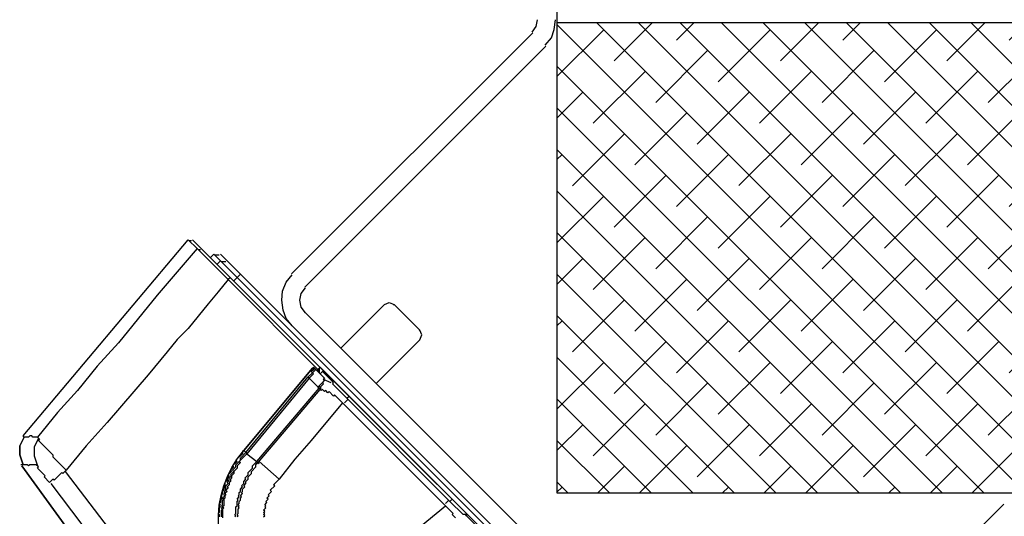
# Model space of a CAD drawing. Header units: inches. Extents: x 19734 to 55198, y -1945 to 10268.
# Tile 29 of 53: x 48637 to 48703, y 453 to 487. Entities that reach past the tile are written whole.
import ezdxf

# ---------------------------------------------------------------- set-up
doc = ezdxf.new("R2010")
doc.units = ezdxf.units.IN
doc.header["$MEASUREMENT"] = 0
doc.layers.add('G-ANNO-SYMB', color=7, linetype='Continuous', lineweight=30)

msp = doc.modelspace()

# ---------------------------------------------------------------- hatches: boundary and pattern name
at = {"layer": 'G-ANNO-SYMB'}
h = msp.add_hatch(dxfattribs=at)
h.set_pattern_fill('ANSI38', color=256, scale=15.816667, angle=90)
h.set_pattern_definition([(135, (80403.744, -17658.5791), (-1.39800904, -1.39800904), []), (225, (80403.744, -17658.5791), (-1.39800904, -4.19402711), [4.94270835, -2.965625])])
h.paths.add_polyline_path([(48756.4442, 455.03135), (48756.4442, 486.66468), (48672.78874, 486.66468), (48672.78874, 455.03135)])
h.paths.add_polyline_path([(48840.10344, 455.03135), (48840.10344, 469.07736), (48829.39878, 486.66468), (48758.42128, 486.66468), (48758.42128, 455.03135)])

# ---------------------------------------------------------------- linework, layer by layer
for p, q in [((48672.78874, 591.77397), (48672.78874, 455.03135)), ((48672.78874, 486.66468), (48829.39878, 486.66468)), ((48672.78874, 455.03135), (48848.65265, 455.03135))]:
    msp.add_line(p, q, dxfattribs=at)
for points in [[(48671.11113, 486.02055), (48671.39073, 486.39335), (48671.48393, 486.85936)], [(48671.99654, 485.13514), (48672.41594, 485.64775), (48672.60234, 486.20695), (48672.69554, 486.85936)], [(48671.15773, 485.97395), (48654.94083, 469.75705)], [(48672.04314, 485.08854), (48655.82623, 468.87164)], [(48648.2164, 471.9892), (48648.06728, 471.9892)], [(48648.29096, 472.06376), (48681.2467, 439.10803), (48657.90927, 462.44546)], [(48650.82602, 469.5287), (48650.6769, 469.37958), (48648.58921, 471.46728)], [(48648.81289, 471.39272), (48648.66377, 471.39272)], [(48649.48393, 470.87079), (48649.70761, 471.09447), (48650.15498, 470.64711), (48649.9313, 470.42343)], [(48650.08042, 471.01991), (48649.78217, 471.01991)], [(48650.15498, 471.09447), (48688.85187, 432.39758)], [(48650.15498, 470.64711), (48651.27338, 469.5287), (48687.36066, 433.44143), (48688.4045, 432.39758)], [(48650.52778, 470.57255), (48650.22954, 470.57255)], [(48651.0497, 469.30502), (48651.27338, 469.5287), (48651.49707, 469.75239)], [(48687.46784, 437.23004), (48686.95523, 436.81063), (48686.34943, 436.57763), (48685.74363, 436.53103), (48685.13782, 436.57763), (48684.53202, 436.81063), (48684.01942, 437.23004), (48654.98743, 466.26202), (48654.56803, 466.77463), (48654.38162, 467.33383), (48654.28842, 467.98623), (48654.33502, 468.59204), (48654.56803, 469.19784), (48654.98743, 469.71044)], [(48656.7163, 463.34018), (48650.6769, 469.37958), (48650.00586, 468.55942), (48649.33481, 467.73925), (48648.66377, 466.91909), (48647.99272, 466.09892), (48647.24712, 465.35332), (48646.57607, 464.53315), (48645.30855, 462.96738), (48642.54981, 459.76128), (48641.13316, 458.19551), (48639.79107, 456.55518), (48639.56739, 456.3315), (48639.49283, 456.40606), (48638.9709, 455.88414), (48638.89634, 455.9587), (48638.67266, 455.73501), (48638.29986, 456.10782), (48638.37442, 456.18238), (48637.8525, 456.7043), (48637.92706, 456.77886), (48637.77794, 456.92798), (48637.62882, 456.92798), (48637.47969, 456.92798), (48637.33057, 456.92798), (48637.25601, 456.85342), (48637.18145, 456.92798), (48637.03233, 456.92798), (48636.88321, 456.92798), (48636.73409, 456.92798)], [(48686.58243, 438.11544), (48686.20963, 437.83584), (48685.74363, 437.74264), (48685.27762, 437.83584), (48684.90482, 438.11544), (48655.87283, 467.14743), (48655.59323, 467.52023), (48655.50003, 467.98623), (48655.59323, 468.45224), (48655.87283, 468.82504)], [(48658.24945, 464.77081), (48661.18527, 467.70663), (48661.51147, 467.84643), (48661.83767, 467.70663), (48661.79107, 467.66003)], [(48661.83767, 467.70663), (48663.56188, 465.98242), (48663.51528, 465.93582)], [(48660.62606, 462.3942), (48663.56188, 465.33002), (48663.70168, 465.65622), (48663.56188, 465.98242)], [(48660.14608, 449.9193), (48665.29075, 454.16924), (48658.35663, 461.10337), (48657.83471, 461.62529), (48657.76015, 461.55073), (48657.4619, 461.84897), (48657.38734, 461.77441), (48657.23822, 461.92353), (48657.16366, 461.84897), (48657.01454, 461.9981), (48656.93998, 461.92353), (48656.86542, 461.9981), (48656.93998, 462.07266), (48656.86542, 462.14722), (48657.0891, 462.3709), (48657.01454, 462.44546), (48657.16366, 462.59458), (48657.0891, 462.66914), (48657.16366, 462.7437), (48656.56718, 463.34018), (48656.49262, 463.41474), (48656.41806, 463.4893), (48656.3435, 463.41474), (48656.41806, 463.4893), (48656.49262, 463.41474), (48656.41806, 463.34018), (48656.41806, 463.4893), (48656.3435, 463.41474), (48656.26894, 463.34018)], [(48658.65487, 461.40161), (48657.68559, 462.3709), (48657.76015, 462.44546), (48657.68559, 462.52002), (48657.01454, 463.19106), (48657.0891, 463.26562), (48656.86542, 463.4893), (48656.7163, 463.34018), (48656.79086, 463.26562), (48656.79086, 463.41474), (48656.79086, 463.26562), (48656.7163, 463.19106)], [(48656.86542, 463.4893), (48656.79086, 463.41474)], [(48651.64619, 457.82271), (48651.72075, 457.89727), (48651.86987, 457.74815), (48656.04525, 462.81826), (48656.3435, 463.1165), (48656.26894, 463.19106), (48656.41806, 463.34018), (48656.49262, 463.41474), (48656.56718, 463.34018), (48656.49262, 463.41474), (48656.41806, 463.34018)], [(48651.72075, 457.89727), (48656.3435, 463.41474), (48651.72075, 457.89727)], [(48656.56718, 463.34018), (48656.3435, 463.1165), (48656.41806, 463.04194), (48656.11982, 462.7437), (48656.04525, 462.81826)], [(48656.49262, 463.41474), (48656.86542, 463.04194), (48656.49262, 463.41474)], [(48656.64174, 463.26562), (48656.7163, 463.34018), (48656.64174, 463.26562)], [(48656.79086, 463.1165), (48656.79086, 463.26562), (48656.79086, 463.1165)], [(48657.90927, 462.44546), (48657.76015, 462.59458), (48657.0891, 463.26562), (48657.01454, 463.19106), (48656.86542, 463.04194)], [(48651.27338, 453.42364), (48651.34794, 453.4982), (48651.27338, 453.57276), (48651.34794, 453.64732), (48651.34794, 453.79644), (48651.34794, 453.94556), (48651.4225, 454.02012), (48651.34794, 454.09468), (48651.4225, 454.16924), (48651.34794, 454.2438), (48651.4225, 454.31837), (48651.4225, 454.46749), (48651.49707, 454.54205), (48651.49707, 454.69117), (48651.57163, 454.76573), (48651.49707, 454.84029), (48651.64619, 454.98941), (48651.57163, 455.06397), (48651.64619, 455.13853), (48651.64619, 455.28765), (48651.79531, 455.43677), (48651.72075, 455.51133), (48651.86987, 455.66045), (48651.86987, 455.80958), (48652.01899, 455.9587), (48652.01899, 456.10782), (48652.24267, 456.3315), (48652.24267, 456.48062), (48652.54091, 456.77886), (48652.54091, 456.92798), (48652.61547, 457.00254), (48652.69003, 457.0771), (48656.86542, 461.9981), (48656.93998, 462.07266), (48656.79086, 462.22178)], [(48657.16366, 462.7437), (48657.0891, 462.66914), (48657.16366, 462.59458), (48656.7163, 462.14722), (48656.79086, 462.07266), (48656.86542, 461.9981)], [(48657.61102, 462.44546), (48657.0891, 462.66914)], [(48666.78196, 453.57276), (48665.73812, 454.61661), (48657.76015, 462.59458)], [(48666.7074, 453.4982), (48666.63284, 453.57276), (48666.48372, 453.57276), (48665.589, 454.46749), (48658.65487, 461.40161), (48658.80399, 461.55073)], [(48658.35663, 461.10337), (48656.26894, 458.56831), (48655.15053, 457.30078), (48654.10668, 455.9587), (48654.03212, 455.88414)], [(48658.72943, 461.32705), (48658.50575, 461.10337)], [(48637.92706, 458.71743), (48637.62882, 458.12095), (48637.62882, 457.52447), (48637.8525, 456.85342)], [(48637.8525, 458.79199), (48638.00162, 458.64287), (48637.92706, 458.56831), (48638.89634, 457.59903), (48638.89634, 457.44991), (48639.79107, 456.55518)], [(48650.22954, 453.42364), (48650.22954, 453.57276), (48650.22954, 453.72188), (48650.22954, 453.871), (48650.3041, 453.94556), (48650.22954, 454.02012), (48650.3041, 454.09468), (48650.22954, 454.16924), (48650.3041, 454.2438), (48650.3041, 454.39293), (48650.3041, 454.54205), (48650.37866, 454.61661), (48650.3041, 454.69117), (48650.45322, 454.84029), (48650.37866, 454.91485), (48650.45322, 454.98941), (48650.45322, 455.13853), (48650.52778, 455.21309), (48650.52778, 455.36221), (48650.52778, 455.51133), (48650.6769, 455.66045), (48650.60234, 455.73501), (48650.75146, 455.88414), (48650.75146, 456.03326), (48650.90058, 456.18238), (48650.82602, 456.25694), (48651.0497, 456.48062), (48650.97514, 456.55518), (48651.19882, 456.77886), (48651.19882, 456.92798), (48651.49707, 457.22622), (48651.49707, 457.37535), (48651.86987, 457.74815), (48651.94443, 457.67359), (48651.4225, 457.15166), (48651.49707, 457.0771), (48651.27338, 456.85342), (48651.27338, 456.7043), (48651.0497, 456.48062), (48651.0497, 456.3315), (48650.90058, 456.18238), (48650.90058, 456.03326), (48650.82602, 455.9587), (48650.82602, 455.80958), (48650.75146, 455.73501), (48650.75146, 455.58589), (48650.60234, 455.43677), (48650.6769, 455.36221), (48650.52778, 455.21309), (48650.60234, 455.13853), (48650.45322, 454.98941), (48650.52778, 454.91485), (48650.45322, 454.84029), (48650.45322, 454.69117), (48650.37866, 454.61661), (48650.37866, 454.46749), (48650.37866, 454.31837), (48650.37866, 454.16924), (48650.3041, 454.09468), (48650.37866, 454.02012), (48650.3041, 453.94556), (48650.3041, 453.79644), (48650.3041, 453.64732), (48650.3041, 453.4982), (48650.3041, 453.34908)], [(48651.12426, 453.42364), (48651.19882, 453.4982), (48651.12426, 453.57276), (48651.19882, 453.64732), (48651.19882, 453.79644), (48651.19882, 453.94556), (48651.19882, 454.09468), (48651.27338, 454.16924), (48651.27338, 454.31837), (48651.27338, 454.46749), (48651.34794, 454.54205), (48651.27338, 454.61661), (48651.4225, 454.76573), (48651.34794, 454.84029), (48651.4225, 454.91485), (48651.4225, 455.06397), (48651.49707, 455.13853), (48651.49707, 455.28765), (48651.64619, 455.43677), (48651.57163, 455.51133), (48651.72075, 455.66045), (48651.72075, 455.80958), (48651.86987, 455.9587), (48651.79531, 456.03326), (48652.01899, 456.25694), (48652.01899, 456.40606), (48652.31723, 456.7043), (48652.31723, 456.85342), (48652.61547, 457.15166), (48652.76459, 457.00254)], [(48653.06284, 453.42364), (48653.1374, 453.4982), (48653.06284, 453.57276), (48653.1374, 453.64732), (48653.06284, 453.72188), (48653.1374, 453.79644), (48653.06284, 453.871), (48653.21196, 454.02012), (48653.1374, 454.09468), (48653.21196, 454.16924), (48653.1374, 454.2438), (48653.28652, 454.39293), (48653.21196, 454.46749), (48653.36108, 454.61661), (48653.28652, 454.69117), (48653.43564, 454.84029), (48653.36108, 454.91485), (48653.58476, 455.13853), (48653.5102, 455.21309), (48653.80844, 455.51133), (48653.73388, 455.58589), (48654.10668, 455.9587), (48652.76459, 457.15166)], [(48639.71651, 456.48062), (48643.96646, 450.88858), (48648.44009, 445.52023), (48653.21196, 440.30099), (48658.13295, 435.38), (48663.35218, 430.60813), (48668.72054, 426.1345), (48674.31257, 421.88456)], [(48638.74722, 455.66045), (48642.99717, 450.06842)], [(48665.29075, 454.31837), (48665.51444, 454.54205)], [(48665.589, 454.46749), (48665.73812, 454.61661)], [(48686.62903, 438.06884), (48702.84594, 454.28575)], [(48665.29075, 454.16924), (48665.81268, 453.64732), (48665.73812, 453.57276), (48665.9618, 453.34908)], [(48666.63284, 453.72188), (48666.7074, 453.64732), (48666.63284, 453.57276)], [(48670.28631, 449.62106), (48670.36087, 449.69562), (48667.45301, 452.60347), (48667.60213, 452.7526), (48667.45301, 452.90172), (48667.37845, 452.82716), (48666.7074, 453.4982), (48666.78196, 453.57276), (48667.45301, 452.90172), (48667.37845, 452.82716), (48667.22933, 452.67803)]]:
    msp.add_lwpolyline(points, dxfattribs=at)
for points in [[(48637.8525, 458.79199), (48637.70338, 458.79199), (48637.55426, 458.79199), (48637.47969, 458.86655), (48637.33057, 458.86655), (48637.25601, 458.79199), (48637.10689, 458.79199), (48636.95777, 458.79199), (48636.88321, 458.86655), (48647.99272, 472.06376), (48648.58921, 471.46728), (48645.90503, 468.33574), (48643.29541, 465.12964), (48641.87876, 463.56387), (48640.53667, 461.92353), (48639.19459, 460.43232)], [(48656.3435, 463.41474), (48656.41806, 463.4893)], [(48656.79086, 462.07266), (48656.11982, 462.7437), (48651.94443, 457.67359), (48652.61547, 457.15166)], [(48657.68559, 462.52002), (48657.76015, 462.59458)], [(48636.88321, 456.92798), (48636.65953, 457.59903), (48636.65953, 458.19551), (48636.95777, 458.79199), (48636.65953, 458.19551), (48636.65953, 457.59903)], [(48639.94019, 452.52891), (48636.80865, 456.85342)]]:
    msp.add_lwpolyline(points, close=True, dxfattribs=at)
msp.add_lwpolyline([(48662.01009, 447.60792, -0.91566223), (48651.72075, 457.89727), (48651.64619, 457.82271), (48651.64619, 457.67359), (48651.19882, 457.22622), (48651.27338, 457.15166), (48650.97514, 456.85342), (48651.0497, 456.77886), (48650.82602, 456.55518), (48650.90058, 456.48062), (48650.6769, 456.25694), (48650.75146, 456.18238), (48650.60234, 456.03326), (48650.60234, 455.88414), (48650.45322, 455.73501), (48650.45322, 455.58589), (48650.45322, 455.43677), (48650.37866, 455.36221), (48650.37866, 455.21309), (48650.3041, 455.13853), (48650.3041, 454.98941), (48650.22954, 454.91485), (48650.22954, 454.76573), (48650.22954, 454.61661), (48650.15498, 454.54205), (48650.15498, 454.39293), (48650.08042, 454.31837), (48650.15498, 454.2438), (48650.08042, 454.16924), (48650.15498, 454.09468), (48650.08042, 454.02012), (48650.08042, 453.871), (48650.08042, 453.72188), (48650.00586, 453.64732), (48650.08042, 453.57276), (48650.08042, 453.42364)], format="xyb", dxfattribs=at)

doc.saveas('drawing.dxf')
